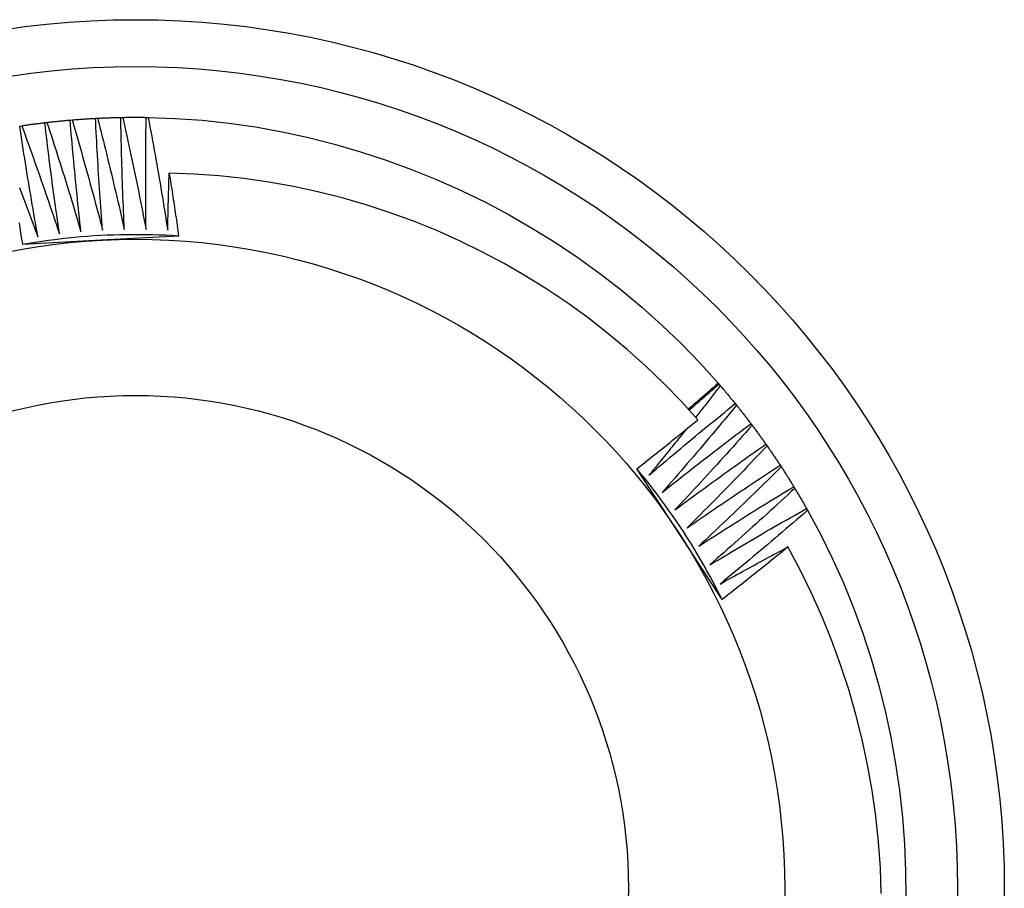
# Model space of a CAD drawing. Header units: inches. Extents: x 14 to 193, y 15 to 125.
# Tile 6 of 90: x 91.256 to 91.467, y 53.647 to 53.833. Entities that reach past the tile are written whole.
import ezdxf

# ---------------------------------------------------------------- set-up
doc = ezdxf.new("R2010")
doc.units = ezdxf.units.IN
doc.header["$LTSCALE"] = 12.41934
doc.header["$MEASUREMENT"] = 0
doc.layers.add('Visible Edges(ANSI)', color=7, linetype='Continuous', lineweight=25)
doc.layers.add('Visible Tangent Edges(ANSI)', color=7, linetype='Continuous', lineweight=25)

msp = doc.modelspace()

# ---------------------------------------------------------------- linework, layer by layer
at = {"layer": 'Visible Edges(ANSI)'}
for p, q in [((91.26722, 53.81169), (91.26766, 53.81172)), ((91.27265, 53.81206), (91.27308, 53.81208)), ((91.27808, 53.81225), (91.27852, 53.81226)), ((91.28352, 53.81226), (91.28396, 53.81226)), ((91.25642, 53.81041), (91.25686, 53.81047)), ((91.26181, 53.81114), (91.26225, 53.81119)), ((91.29047, 53.78684), (91.27385, 53.78595)), ((91.27385, 53.78595), (91.25706, 53.78505)), ((91.40601, 53.7553), (91.40619, 53.7551)), ((91.40619, 53.7551), (91.40648, 53.75476)), ((91.40968, 53.75093), (91.40996, 53.75058)), ((91.41303, 53.74664), (91.41329, 53.74629)), ((91.41623, 53.74225), (91.41649, 53.74189)), ((91.39778, 53.7229), (91.3886, 53.73699)), ((91.41929, 53.73775), (91.41953, 53.73738)), ((91.4222, 53.73316), (91.42243, 53.73278)), ((91.42496, 53.72847), (91.42517, 53.72809)), ((91.40686, 53.70895), (91.39778, 53.7229))]:
    msp.add_line(p, q, dxfattribs=at)
at = {"layer": 'Visible Edges(ANSI)', "flags": 128}
for points in [[(91.26225, 53.81119), (91.26246, 53.81121), (91.26266, 53.81123), (91.26287, 53.81126), (91.26308, 53.81128), (91.26328, 53.8113), (91.26349, 53.81133), (91.2637, 53.81135), (91.2639, 53.81137), (91.26411, 53.81139), (91.26432, 53.81141), (91.26453, 53.81143), (91.26473, 53.81145), (91.26494, 53.81147), (91.26515, 53.8115), (91.26535, 53.81152), (91.26556, 53.81153), (91.26577, 53.81155), (91.26598, 53.81157), (91.26618, 53.81159), (91.26639, 53.81161), (91.2666, 53.81163), (91.26681, 53.81165), (91.26701, 53.81166), (91.26722, 53.81168)], [(91.26955, 53.78777), (91.26944, 53.78877), (91.26933, 53.78976), (91.26922, 53.79076), (91.26911, 53.79175), (91.26901, 53.79275), (91.2689, 53.79374), (91.2688, 53.79474), (91.2687, 53.79573), (91.26859, 53.79673), (91.26849, 53.79773), (91.26839, 53.79872), (91.2683, 53.79972), (91.2682, 53.80071), (91.2681, 53.80171), (91.26801, 53.80271), (91.26792, 53.80371), (91.26783, 53.8047), (91.26774, 53.8057), (91.26765, 53.8067), (91.26756, 53.80769), (91.26747, 53.80869), (91.26739, 53.80969), (91.2673, 53.81069), (91.26722, 53.81169)], [(91.26766, 53.81172), (91.26787, 53.81174), (91.26807, 53.81176), (91.26828, 53.81177), (91.26849, 53.81179), (91.2687, 53.8118), (91.2689, 53.81182), (91.26911, 53.81184), (91.26932, 53.81185), (91.26953, 53.81187), (91.26974, 53.81188), (91.26994, 53.81189), (91.27015, 53.81191), (91.27036, 53.81192), (91.27057, 53.81193), (91.27077, 53.81195), (91.27098, 53.81196), (91.27119, 53.81197), (91.2714, 53.81199), (91.27161, 53.812), (91.27181, 53.81201), (91.27202, 53.81202), (91.27223, 53.81203), (91.27244, 53.81204), (91.27265, 53.81205)], [(91.26766, 53.81172), (91.26795, 53.81074), (91.26823, 53.80976), (91.26851, 53.80878), (91.2688, 53.8078), (91.26908, 53.80682), (91.26936, 53.80583), (91.26964, 53.80485), (91.26991, 53.80387), (91.27019, 53.80288), (91.27047, 53.8019), (91.27074, 53.80091), (91.27101, 53.79993), (91.27128, 53.79894), (91.27155, 53.79796), (91.27182, 53.79697), (91.27209, 53.79599), (91.27236, 53.795), (91.27262, 53.79401), (91.27289, 53.79302), (91.27315, 53.79204), (91.27341, 53.79105), (91.27367, 53.79006), (91.27393, 53.78907), (91.27419, 53.78808)], [(91.27419, 53.78808), (91.27411, 53.78908), (91.27403, 53.79008), (91.27396, 53.79107), (91.27388, 53.79207), (91.27381, 53.79307), (91.27374, 53.79407), (91.27366, 53.79507), (91.27359, 53.79607), (91.27353, 53.79706), (91.27346, 53.79806), (91.27339, 53.79906), (91.27333, 53.80006), (91.27326, 53.80106), (91.2732, 53.80206), (91.27314, 53.80306), (91.27308, 53.80406), (91.27302, 53.80506), (91.27296, 53.80606), (91.27291, 53.80706), (91.27285, 53.80806), (91.2728, 53.80906), (91.27275, 53.81006), (91.2727, 53.81106), (91.27265, 53.81206)], [(91.27308, 53.81208), (91.27329, 53.81209), (91.2735, 53.8121), (91.27371, 53.81211), (91.27392, 53.81212), (91.27413, 53.81213), (91.27433, 53.81214), (91.27454, 53.81214), (91.27475, 53.81215), (91.27496, 53.81216), (91.27517, 53.81217), (91.27537, 53.81218), (91.27558, 53.81218), (91.27579, 53.81219), (91.276, 53.8122), (91.27621, 53.8122), (91.27641, 53.81221), (91.27662, 53.81221), (91.27683, 53.81222), (91.27704, 53.81222), (91.27725, 53.81223), (91.27745, 53.81223), (91.27766, 53.81224), (91.27787, 53.81224), (91.27808, 53.81225)], [(91.27308, 53.81208), (91.27334, 53.81109), (91.27359, 53.8101), (91.27384, 53.80911), (91.27409, 53.80812), (91.27434, 53.80713), (91.27459, 53.80614), (91.27484, 53.80515), (91.27508, 53.80415), (91.27532, 53.80316), (91.27557, 53.80217), (91.27581, 53.80118), (91.27605, 53.80018), (91.27629, 53.79919), (91.27653, 53.79819), (91.27676, 53.7972), (91.277, 53.79621), (91.27723, 53.79521), (91.27746, 53.79421), (91.2777, 53.79322), (91.27793, 53.79222), (91.27815, 53.79123), (91.27838, 53.79023), (91.27861, 53.78923), (91.27883, 53.78823)], [(91.27883, 53.78823), (91.27879, 53.78923), (91.27874, 53.79023), (91.2787, 53.79123), (91.27866, 53.79223), (91.27862, 53.79323), (91.27858, 53.79423), (91.27854, 53.79523), (91.2785, 53.79624), (91.27847, 53.79724), (91.27843, 53.79824), (91.2784, 53.79924), (91.27837, 53.80024), (91.27834, 53.80124), (91.27831, 53.80224), (91.27828, 53.80324), (91.27825, 53.80424), (91.27822, 53.80524), (91.2782, 53.80624), (91.27818, 53.80724), (91.27816, 53.80824), (91.27813, 53.80925), (91.27812, 53.81025), (91.2781, 53.81125), (91.27808, 53.81225)], [(91.27852, 53.81226), (91.27873, 53.81226), (91.27894, 53.81226), (91.27914, 53.81227), (91.27935, 53.81227), (91.27956, 53.81227), (91.27977, 53.81227), (91.27998, 53.81227), (91.28019, 53.81228), (91.28039, 53.81228), (91.2806, 53.81228), (91.28081, 53.81228), (91.28102, 53.81228), (91.28123, 53.81228), (91.28143, 53.81228), (91.28164, 53.81228), (91.28185, 53.81228), (91.28206, 53.81228), (91.28227, 53.81227), (91.28248, 53.81227), (91.28268, 53.81227), (91.28289, 53.81227), (91.2831, 53.81227), (91.28331, 53.81226), (91.28352, 53.81226)], [(91.27852, 53.81226), (91.27874, 53.81126), (91.27896, 53.81026), (91.27918, 53.80926), (91.2794, 53.80827), (91.27961, 53.80727), (91.27983, 53.80627), (91.28004, 53.80527), (91.28025, 53.80427), (91.28046, 53.80327), (91.28067, 53.80227), (91.28088, 53.80127), (91.28109, 53.80027), (91.2813, 53.79927), (91.2815, 53.79827), (91.2817, 53.79727), (91.28191, 53.79626), (91.28211, 53.79526), (91.28231, 53.79426), (91.28251, 53.79326), (91.2827, 53.79225), (91.2829, 53.79125), (91.2831, 53.79024), (91.28329, 53.78924), (91.28348, 53.78824)], [(91.28348, 53.78824), (91.28347, 53.78924), (91.28346, 53.79024), (91.28345, 53.79124), (91.28344, 53.79224), (91.28343, 53.79324), (91.28342, 53.79424), (91.28342, 53.79524), (91.28341, 53.79624), (91.28341, 53.79724), (91.28341, 53.79825), (91.28341, 53.79925), (91.28341, 53.80025), (91.28341, 53.80125), (91.28341, 53.80225), (91.28342, 53.80325), (91.28342, 53.80425), (91.28343, 53.80525), (91.28344, 53.80626), (91.28345, 53.80726), (91.28346, 53.80826), (91.28347, 53.80926), (91.28349, 53.81026), (91.2835, 53.81126), (91.28352, 53.81226)], [(91.28396, 53.81226), (91.28973, 53.81205), (91.29549, 53.81164), (91.30123, 53.81102), (91.30695, 53.8102), (91.31263, 53.80917), (91.31828, 53.80795), (91.32387, 53.80653), (91.32942, 53.80491), (91.33491, 53.80311), (91.34033, 53.80112), (91.34569, 53.79895), (91.35097, 53.79659), (91.35616, 53.79406), (91.36127, 53.79135), (91.36628, 53.78848), (91.37118, 53.78543), (91.37598, 53.78221), (91.38067, 53.77883), (91.38523, 53.7753), (91.38967, 53.7716), (91.39397, 53.76775), (91.39813, 53.76375), (91.40215, 53.7596), (91.40602, 53.7553)], [(91.28396, 53.81226), (91.28414, 53.81125), (91.28433, 53.81025), (91.28452, 53.80924), (91.2847, 53.80824), (91.28488, 53.80723), (91.28507, 53.80623), (91.28525, 53.80522), (91.28543, 53.80422), (91.2856, 53.80321), (91.28578, 53.8022), (91.28596, 53.8012), (91.28613, 53.80019), (91.2863, 53.79918), (91.28648, 53.79818), (91.28665, 53.79717), (91.28682, 53.79616), (91.28698, 53.79515), (91.28715, 53.79414), (91.28732, 53.79313), (91.28748, 53.79212), (91.28764, 53.79112), (91.28781, 53.79011), (91.28797, 53.7891), (91.28813, 53.78809)], [(91.26032, 53.7867), (91.26015, 53.78769), (91.25997, 53.78867), (91.2598, 53.78966), (91.25962, 53.79064), (91.25945, 53.79163), (91.25928, 53.79262), (91.25911, 53.7936), (91.25894, 53.79459), (91.25878, 53.79558), (91.25861, 53.79656), (91.25845, 53.79755), (91.25828, 53.79854), (91.25812, 53.79953), (91.25796, 53.80051), (91.2578, 53.8015), (91.25764, 53.80249), (91.25749, 53.80348), (91.25733, 53.80447), (91.25718, 53.80546), (91.25702, 53.80645), (91.25687, 53.80744), (91.25672, 53.80843), (91.25657, 53.80942), (91.25642, 53.81041)], [(91.25686, 53.81047), (91.25706, 53.81051), (91.25727, 53.81054), (91.25748, 53.81057), (91.25768, 53.8106), (91.25789, 53.81062), (91.25809, 53.81065), (91.2583, 53.81068), (91.25851, 53.81071), (91.25871, 53.81074), (91.25892, 53.81077), (91.25913, 53.8108), (91.25933, 53.81082), (91.25954, 53.81085), (91.25974, 53.81088), (91.25995, 53.8109), (91.26016, 53.81093), (91.26036, 53.81096), (91.26057, 53.81098), (91.26078, 53.81101), (91.26098, 53.81103), (91.26119, 53.81106), (91.2614, 53.81108), (91.2616, 53.81111), (91.26181, 53.81113)], [(91.25686, 53.81047), (91.25721, 53.80951), (91.25756, 53.80855), (91.2579, 53.80759), (91.25825, 53.80663), (91.2586, 53.80567), (91.25894, 53.80471), (91.25928, 53.80375), (91.25963, 53.80278), (91.25997, 53.80182), (91.26031, 53.80086), (91.26064, 53.79989), (91.26098, 53.79893), (91.26132, 53.79796), (91.26165, 53.797), (91.26198, 53.79603), (91.26232, 53.79506), (91.26265, 53.7941), (91.26298, 53.79313), (91.26331, 53.79216), (91.26363, 53.79119), (91.26396, 53.79022), (91.26428, 53.78925), (91.26461, 53.78828), (91.26493, 53.78731)], [(91.26493, 53.78731), (91.26479, 53.7883), (91.26464, 53.78929), (91.2645, 53.79028), (91.26436, 53.79128), (91.26422, 53.79227), (91.26408, 53.79326), (91.26395, 53.79425), (91.26381, 53.79524), (91.26368, 53.79623), (91.26354, 53.79723), (91.26341, 53.79822), (91.26328, 53.79921), (91.26315, 53.8002), (91.26302, 53.8012), (91.2629, 53.80219), (91.26277, 53.80318), (91.26265, 53.80418), (91.26252, 53.80517), (91.2624, 53.80616), (91.26228, 53.80716), (91.26216, 53.80815), (91.26204, 53.80915), (91.26193, 53.81014), (91.26181, 53.81114)], [(91.26225, 53.81119), (91.26257, 53.81022), (91.26288, 53.80925), (91.2632, 53.80827), (91.26351, 53.8073), (91.26383, 53.80633), (91.26414, 53.80536), (91.26445, 53.80438), (91.26476, 53.80341), (91.26507, 53.80244), (91.26538, 53.80146), (91.26568, 53.80049), (91.26599, 53.79951), (91.26629, 53.79854), (91.26659, 53.79756), (91.2669, 53.79658), (91.2672, 53.79561), (91.2675, 53.79463), (91.26779, 53.79365), (91.26809, 53.79267), (91.26838, 53.79169), (91.26868, 53.79071), (91.26897, 53.78973), (91.26926, 53.78875), (91.26955, 53.78777)], [(91.28813, 53.78809), (91.28814, 53.78859), (91.28815, 53.7891), (91.28816, 53.78961), (91.28817, 53.79012), (91.28818, 53.79063), (91.28819, 53.79114), (91.2882, 53.79165), (91.28821, 53.79216), (91.28823, 53.79267), (91.28824, 53.79318), (91.28825, 53.79369), (91.28827, 53.79419), (91.28828, 53.7947), (91.28829, 53.79521), (91.28831, 53.79572), (91.28832, 53.79623), (91.28834, 53.79674), (91.28835, 53.79725), (91.28837, 53.79776), (91.28839, 53.79827), (91.2884, 53.79878), (91.28842, 53.79928), (91.28844, 53.79979), (91.28845, 53.8003)], [(91.40169, 53.74749), (91.39809, 53.75144), (91.39436, 53.75528), (91.39049, 53.75898), (91.3865, 53.76255), (91.38238, 53.76599), (91.37814, 53.76929), (91.37379, 53.77244), (91.36934, 53.77544), (91.36479, 53.77827), (91.36015, 53.78095), (91.35542, 53.78346), (91.35062, 53.78581), (91.34573, 53.78799), (91.34077, 53.79), (91.33574, 53.79184), (91.33065, 53.79351), (91.32549, 53.795), (91.32028, 53.79631), (91.31503, 53.79744), (91.30976, 53.79838), (91.30446, 53.79914), (91.29914, 53.79971), (91.2938, 53.8001), (91.28845, 53.8003)], [(91.28845, 53.8003), (91.28854, 53.79974), (91.28863, 53.79918), (91.28872, 53.79862), (91.28881, 53.79806), (91.28889, 53.7975), (91.28898, 53.79694), (91.28906, 53.79638), (91.28915, 53.79582), (91.28924, 53.79526), (91.28932, 53.7947), (91.2894, 53.79414), (91.28949, 53.79358), (91.28957, 53.79301), (91.28966, 53.79245), (91.28974, 53.79189), (91.28982, 53.79133), (91.2899, 53.79077), (91.28998, 53.79021), (91.29007, 53.78965), (91.29015, 53.78909), (91.29023, 53.78852), (91.29031, 53.78796), (91.29039, 53.7874), (91.29047, 53.78684)], [(91.25636, 53.79723), (91.25673, 53.79627), (91.25709, 53.79532), (91.25746, 53.79436), (91.25782, 53.79341), (91.25818, 53.79245), (91.25854, 53.79149), (91.2589, 53.79054), (91.25926, 53.78958), (91.25961, 53.78862), (91.25997, 53.78766), (91.26032, 53.7867)], [(91.25706, 53.78505), (91.25699, 53.78556), (91.25691, 53.78607), (91.25684, 53.78658), (91.25676, 53.7871), (91.25669, 53.78761), (91.25661, 53.78812), (91.25654, 53.78863), (91.25646, 53.78915), (91.25639, 53.78966)], [(91.29047, 53.78684), (91.28907, 53.78692), (91.28768, 53.78699), (91.28628, 53.78705), (91.28488, 53.78709), (91.28349, 53.78712), (91.28209, 53.78713), (91.28069, 53.78713), (91.27929, 53.78712), (91.2779, 53.78709), (91.2765, 53.78705), (91.2751, 53.787), (91.27371, 53.78693), (91.27231, 53.78685), (91.27092, 53.78675), (91.26953, 53.78664), (91.26813, 53.78652), (91.26674, 53.78638), (91.26535, 53.78623), (91.26397, 53.78606), (91.26258, 53.78588), (91.2612, 53.78569), (91.25981, 53.78548), (91.25843, 53.78526), (91.25706, 53.78503)], [(91.39963, 53.74979), (91.39989, 53.75002), (91.40016, 53.75025), (91.40043, 53.75048), (91.40069, 53.7507), (91.40096, 53.75093), (91.40123, 53.75116), (91.4015, 53.75139), (91.40176, 53.75162), (91.40203, 53.75185), (91.40229, 53.75208), (91.40256, 53.75231), (91.40283, 53.75254), (91.40309, 53.75277), (91.40336, 53.753), (91.40363, 53.75323), (91.40389, 53.75346), (91.40416, 53.75369), (91.40442, 53.75392), (91.40469, 53.75415), (91.40495, 53.75438), (91.40522, 53.75461), (91.40549, 53.75484), (91.40575, 53.75507), (91.40602, 53.7553)], [(91.39983, 53.74957), (91.40009, 53.7498), (91.40036, 53.75003), (91.40062, 53.75026), (91.40088, 53.75049), (91.40115, 53.75073), (91.40141, 53.75096), (91.40168, 53.75119), (91.40194, 53.75142), (91.40221, 53.75165), (91.40247, 53.75188), (91.40274, 53.75211), (91.403, 53.75234), (91.40327, 53.75257), (91.40353, 53.7528), (91.4038, 53.75303), (91.40406, 53.75326), (91.40433, 53.75349), (91.4046, 53.75372), (91.40486, 53.75395), (91.40513, 53.75418), (91.40539, 53.75441), (91.40566, 53.75464), (91.40593, 53.75487), (91.40619, 53.7551)], [(91.40648, 53.75476), (91.40626, 53.75448), (91.40604, 53.7542), (91.40583, 53.75392), (91.40561, 53.75364), (91.40539, 53.75336), (91.40517, 53.75308), (91.40495, 53.75279), (91.40473, 53.75251), (91.40451, 53.75223), (91.40429, 53.75195), (91.40408, 53.75167), (91.40386, 53.75139), (91.40364, 53.75111), (91.40342, 53.75083), (91.4032, 53.75055), (91.40298, 53.75027), (91.40276, 53.74999), (91.40254, 53.74971), (91.40232, 53.74943), (91.4021, 53.74915), (91.40188, 53.74887), (91.40165, 53.74859), (91.40143, 53.74831), (91.40121, 53.74803)], [(91.40648, 53.75476), (91.40662, 53.75461), (91.40675, 53.75445), (91.40689, 53.75429), (91.40702, 53.75413), (91.40716, 53.75397), (91.40729, 53.75381), (91.40743, 53.75365), (91.40756, 53.7535), (91.40769, 53.75334), (91.40783, 53.75318), (91.40796, 53.75302), (91.40809, 53.75286), (91.40823, 53.7527), (91.40836, 53.75254), (91.40849, 53.75238), (91.40862, 53.75221), (91.40876, 53.75205), (91.40889, 53.75189), (91.40902, 53.75173), (91.40915, 53.75157), (91.40928, 53.75141), (91.40941, 53.75125), (91.40955, 53.75109), (91.40968, 53.75092)], [(91.39118, 53.73559), (91.39194, 53.73624), (91.39271, 53.73689), (91.39347, 53.73754), (91.39423, 53.73819), (91.395, 53.73883), (91.39576, 53.73948), (91.39653, 53.74012), (91.3973, 53.74076), (91.39806, 53.74141), (91.39883, 53.74205), (91.3996, 53.74269), (91.40037, 53.74333), (91.40114, 53.74397), (91.40191, 53.7446), (91.40269, 53.74524), (91.40346, 53.74588), (91.40424, 53.74651), (91.40501, 53.74714), (91.40579, 53.74778), (91.40656, 53.74841), (91.40734, 53.74904), (91.40812, 53.74967), (91.4089, 53.7503), (91.40968, 53.75093)], [(91.40996, 53.75058), (91.4093, 53.7498), (91.40865, 53.74901), (91.408, 53.74823), (91.40734, 53.74744), (91.40669, 53.74666), (91.40603, 53.74588), (91.40537, 53.74509), (91.40471, 53.74431), (91.40405, 53.74353), (91.40339, 53.74275), (91.40273, 53.74197), (91.40207, 53.7412), (91.4014, 53.74042), (91.40074, 53.73964), (91.40007, 53.73887), (91.39941, 53.73809), (91.39874, 53.73732), (91.39807, 53.73655), (91.3974, 53.73577), (91.39673, 53.735), (91.39606, 53.73423), (91.39538, 53.73346), (91.39471, 53.73269), (91.39404, 53.73192)], [(91.40996, 53.75058), (91.41009, 53.75042), (91.41022, 53.75026), (91.41035, 53.7501), (91.41048, 53.74993), (91.41061, 53.74977), (91.41073, 53.74961), (91.41086, 53.74944), (91.41099, 53.74928), (91.41112, 53.74912), (91.41125, 53.74895), (91.41138, 53.74879), (91.41151, 53.74862), (91.41163, 53.74846), (91.41176, 53.74829), (91.41189, 53.74813), (91.41202, 53.74796), (91.41214, 53.7478), (91.41227, 53.74763), (91.4124, 53.74747), (91.41252, 53.7473), (91.41265, 53.74714), (91.41277, 53.74697), (91.4129, 53.74681), (91.41302, 53.74664)], [(91.3886, 53.73699), (91.38915, 53.73742), (91.3897, 53.73785), (91.39025, 53.73828), (91.3908, 53.73872), (91.39135, 53.73915), (91.3919, 53.73959), (91.39244, 53.74002), (91.39299, 53.74046), (91.39354, 53.74089), (91.39408, 53.74133), (91.39463, 53.74176), (91.39518, 53.7422), (91.39572, 53.74264), (91.39627, 53.74308), (91.39681, 53.74352), (91.39735, 53.74396), (91.3979, 53.74439), (91.39844, 53.74484), (91.39898, 53.74528), (91.39953, 53.74572), (91.40007, 53.74616), (91.40061, 53.7466), (91.40115, 53.74704), (91.40169, 53.74749)], [(91.39404, 53.73192), (91.39482, 53.73255), (91.3956, 53.73317), (91.39638, 53.73379), (91.39717, 53.73442), (91.39795, 53.73504), (91.39874, 53.73566), (91.39953, 53.73627), (91.40032, 53.73689), (91.4011, 53.73751), (91.40189, 53.73812), (91.40268, 53.73874), (91.40347, 53.73935), (91.40427, 53.73997), (91.40506, 53.74058), (91.40585, 53.74119), (91.40665, 53.7418), (91.40744, 53.74241), (91.40824, 53.74301), (91.40903, 53.74362), (91.40983, 53.74423), (91.41063, 53.74483), (91.41143, 53.74544), (91.41223, 53.74604), (91.41303, 53.74664)], [(91.41329, 53.74629), (91.41262, 53.74552), (91.41194, 53.74476), (91.41126, 53.744), (91.41058, 53.74324), (91.4099, 53.74247), (91.40921, 53.74171), (91.40853, 53.74095), (91.40785, 53.74019), (91.40716, 53.73944), (91.40648, 53.73868), (91.40579, 53.73792), (91.4051, 53.73717), (91.40441, 53.73641), (91.40372, 53.73566), (91.40303, 53.7349), (91.40234, 53.73415), (91.40164, 53.7334), (91.40095, 53.73265), (91.40026, 53.7319), (91.39956, 53.73115), (91.39886, 53.7304), (91.39817, 53.72966), (91.39747, 53.72891), (91.39677, 53.72816)], [(91.41329, 53.74629), (91.41342, 53.74612), (91.41354, 53.74596), (91.41367, 53.74579), (91.41379, 53.74562), (91.41391, 53.74545), (91.41404, 53.74529), (91.41416, 53.74512), (91.41429, 53.74495), (91.41441, 53.74478), (91.41453, 53.74462), (91.41465, 53.74445), (91.41478, 53.74428), (91.4149, 53.74411), (91.41502, 53.74394), (91.41514, 53.74377), (91.41526, 53.7436), (91.41539, 53.74344), (91.41551, 53.74327), (91.41563, 53.7431), (91.41575, 53.74293), (91.41587, 53.74276), (91.41599, 53.74259), (91.41611, 53.74242), (91.41623, 53.74225)], [(91.39911, 53.74538), (91.39878, 53.74497), (91.39845, 53.74456), (91.39813, 53.74415), (91.3978, 53.74374), (91.39747, 53.74333), (91.39714, 53.74292), (91.39681, 53.74251), (91.39648, 53.7421), (91.39616, 53.74169), (91.39583, 53.74129), (91.3955, 53.74088), (91.39517, 53.74047), (91.39484, 53.74006), (91.3945, 53.73965), (91.39417, 53.73925), (91.39384, 53.73884), (91.39351, 53.73843), (91.39318, 53.73803), (91.39285, 53.73762), (91.39251, 53.73721), (91.39218, 53.73681), (91.39185, 53.7364), (91.39152, 53.736), (91.39118, 53.73559)], [(91.39677, 53.72816), (91.39757, 53.72876), (91.39837, 53.72936), (91.39918, 53.72996), (91.39998, 53.73055), (91.40079, 53.73115), (91.40159, 53.73174), (91.4024, 53.73233), (91.40321, 53.73292), (91.40401, 53.73351), (91.40482, 53.7341), (91.40563, 53.73469), (91.40644, 53.73528), (91.40726, 53.73587), (91.40807, 53.73645), (91.40888, 53.73703), (91.4097, 53.73762), (91.41051, 53.7382), (91.41132, 53.73878), (91.41214, 53.73936), (91.41296, 53.73994), (91.41378, 53.74052), (91.41459, 53.7411), (91.41541, 53.74167), (91.41623, 53.74225)], [(91.41649, 53.74189), (91.41578, 53.74115), (91.41508, 53.74041), (91.41438, 53.73966), (91.41367, 53.73893), (91.41297, 53.73819), (91.41226, 53.73745), (91.41155, 53.73671), (91.41084, 53.73598), (91.41013, 53.73524), (91.40942, 53.73451), (91.40871, 53.73377), (91.408, 53.73304), (91.40728, 53.73231), (91.40657, 53.73158), (91.40585, 53.73085), (91.40514, 53.73012), (91.40442, 53.72939), (91.4037, 53.72866), (91.40298, 53.72794), (91.40226, 53.72721), (91.40154, 53.72649), (91.40082, 53.72576), (91.4001, 53.72504), (91.39937, 53.72432)], [(91.41649, 53.74189), (91.4166, 53.74172), (91.41672, 53.74155), (91.41684, 53.74138), (91.41696, 53.7412), (91.41708, 53.74103), (91.4172, 53.74086), (91.41732, 53.74069), (91.41743, 53.74052), (91.41755, 53.74035), (91.41767, 53.74018), (91.41779, 53.74), (91.4179, 53.73983), (91.41802, 53.73966), (91.41814, 53.73949), (91.41825, 53.73931), (91.41837, 53.73914), (91.41848, 53.73897), (91.4186, 53.73879), (91.41871, 53.73862), (91.41883, 53.73845), (91.41894, 53.73827), (91.41906, 53.7381), (91.41917, 53.73793), (91.41929, 53.73775)], [(91.40686, 53.70895), (91.40623, 53.7102), (91.4056, 53.71145), (91.40495, 53.71268), (91.40428, 53.71391), (91.40361, 53.71514), (91.40292, 53.71635), (91.40223, 53.71757), (91.40152, 53.71877), (91.40079, 53.71996), (91.40006, 53.72115), (91.39931, 53.72234), (91.39856, 53.72351), (91.39779, 53.72468), (91.39701, 53.72584), (91.39621, 53.72699), (91.39541, 53.72813), (91.3946, 53.72927), (91.39377, 53.73039), (91.39293, 53.73151), (91.39209, 53.73262), (91.39123, 53.73373), (91.39036, 53.73482), (91.38948, 53.7359), (91.38859, 53.73698)], [(91.39937, 53.72432), (91.40019, 53.72489), (91.40102, 53.72546), (91.40184, 53.72603), (91.40266, 53.7266), (91.40349, 53.72717), (91.40431, 53.72773), (91.40514, 53.7283), (91.40596, 53.72886), (91.40679, 53.72943), (91.40762, 53.72999), (91.40845, 53.73055), (91.40928, 53.73111), (91.41011, 53.73167), (91.41094, 53.73223), (91.41177, 53.73278), (91.4126, 53.73334), (91.41344, 53.7339), (91.41427, 53.73445), (91.41511, 53.735), (91.41594, 53.73555), (91.41678, 53.73611), (91.41762, 53.73666), (91.41845, 53.7372), (91.41929, 53.73775)], [(91.41953, 53.73738), (91.41881, 53.73667), (91.41808, 53.73595), (91.41735, 53.73523), (91.41662, 53.73452), (91.41589, 53.7338), (91.41516, 53.73309), (91.41443, 53.73237), (91.4137, 53.73166), (91.41296, 53.73095), (91.41223, 53.73024), (91.41149, 53.72953), (91.41076, 53.72882), (91.41002, 53.72811), (91.40928, 53.72741), (91.40854, 53.7267), (91.4078, 53.72599), (91.40706, 53.72529), (91.40632, 53.72459), (91.40558, 53.72388), (91.40483, 53.72318), (91.40409, 53.72248), (91.40334, 53.72178), (91.4026, 53.72108), (91.40185, 53.72039)], [(91.41953, 53.73738), (91.41965, 53.73721), (91.41976, 53.73704), (91.41987, 53.73686), (91.41999, 53.73669), (91.4201, 53.73651), (91.42021, 53.73634), (91.42032, 53.73616), (91.42044, 53.73598), (91.42055, 53.73581), (91.42066, 53.73563), (91.42077, 53.73546), (91.42088, 53.73528), (91.42099, 53.73511), (91.4211, 53.73493), (91.42121, 53.73475), (91.42132, 53.73458), (91.42143, 53.7344), (91.42154, 53.73422), (91.42165, 53.73404), (91.42176, 53.73387), (91.42187, 53.73369), (91.42198, 53.73351), (91.42209, 53.73334), (91.4222, 53.73316)], [(91.40185, 53.72039), (91.40269, 53.72093), (91.40353, 53.72147), (91.40437, 53.72202), (91.40521, 53.72256), (91.40606, 53.7231), (91.4069, 53.72364), (91.40774, 53.72417), (91.40859, 53.72471), (91.40943, 53.72525), (91.41028, 53.72578), (91.41113, 53.72632), (91.41197, 53.72685), (91.41282, 53.72738), (91.41367, 53.72791), (91.41452, 53.72844), (91.41537, 53.72897), (91.41622, 53.7295), (91.41707, 53.73002), (91.41793, 53.73055), (91.41878, 53.73107), (91.41963, 53.7316), (91.42049, 53.73212), (91.42134, 53.73264), (91.4222, 53.73316)], [(91.42243, 53.73278), (91.42168, 53.73209), (91.42093, 53.7314), (91.42018, 53.7307), (91.41943, 53.73001), (91.41867, 53.72932), (91.41792, 53.72863), (91.41716, 53.72794), (91.41641, 53.72725), (91.41565, 53.72657), (91.41489, 53.72588), (91.41414, 53.7252), (91.41338, 53.72451), (91.41262, 53.72383), (91.41186, 53.72315), (91.41109, 53.72247), (91.41033, 53.72179), (91.40957, 53.72111), (91.4088, 53.72043), (91.40804, 53.71975), (91.40727, 53.71907), (91.4065, 53.7184), (91.40574, 53.71772), (91.40497, 53.71705), (91.4042, 53.71638)], [(91.42243, 53.73278), (91.42254, 53.7326), (91.42264, 53.73243), (91.42275, 53.73225), (91.42286, 53.73207), (91.42297, 53.73189), (91.42307, 53.73171), (91.42318, 53.73153), (91.42329, 53.73135), (91.42339, 53.73117), (91.4235, 53.731), (91.4236, 53.73082), (91.42371, 53.73064), (91.42381, 53.73046), (91.42392, 53.73028), (91.42402, 53.7301), (91.42413, 53.72992), (91.42423, 53.72974), (91.42433, 53.72956), (91.42444, 53.72938), (91.42454, 53.72919), (91.42464, 53.72901), (91.42475, 53.72883), (91.42485, 53.72865), (91.42495, 53.72847)], [(91.4042, 53.71638), (91.40505, 53.71689), (91.40591, 53.71741), (91.40677, 53.71792), (91.40763, 53.71843), (91.40849, 53.71895), (91.40935, 53.71946), (91.41021, 53.71997), (91.41107, 53.72048), (91.41194, 53.72098), (91.4128, 53.72149), (91.41366, 53.722), (91.41453, 53.7225), (91.41539, 53.723), (91.41626, 53.72351), (91.41713, 53.72401), (91.41799, 53.72451), (91.41886, 53.72501), (91.41973, 53.72551), (91.4206, 53.726), (91.42147, 53.7265), (91.42234, 53.72699), (91.42321, 53.72749), (91.42408, 53.72798), (91.42496, 53.72847)], [(91.42517, 53.72809), (91.4244, 53.72742), (91.42363, 53.72675), (91.42285, 53.72608), (91.42208, 53.72542), (91.4213, 53.72475), (91.42053, 53.72409), (91.41975, 53.72342), (91.41897, 53.72276), (91.41819, 53.7221), (91.41742, 53.72144), (91.41663, 53.72078), (91.41585, 53.72012), (91.41507, 53.71946), (91.41429, 53.71881), (91.4135, 53.71815), (91.41272, 53.7175), (91.41193, 53.71684), (91.41115, 53.71619), (91.41036, 53.71554), (91.40957, 53.71488), (91.40878, 53.71423), (91.40799, 53.71359), (91.4072, 53.71294), (91.40641, 53.71229)], [(91.42517, 53.72809), (91.42791, 53.723), (91.43046, 53.71782), (91.43283, 53.71255), (91.435, 53.7072), (91.43698, 53.70178), (91.43877, 53.69629), (91.44037, 53.69074), (91.44178, 53.68513), (91.443, 53.67949), (91.44402, 53.6738), (91.44484, 53.66808), (91.44547, 53.66234), (91.44591, 53.65657), (91.44615, 53.6508), (91.44619, 53.64502)], [(91.40641, 53.71229), (91.40701, 53.71263), (91.40761, 53.71296), (91.40822, 53.7133), (91.40882, 53.71363), (91.40942, 53.71397), (91.41003, 53.7143), (91.41063, 53.71463), (91.41124, 53.71497), (91.41184, 53.7153), (91.41244, 53.71563), (91.41305, 53.71596), (91.41365, 53.71629), (91.41426, 53.71662), (91.41487, 53.71695), (91.41547, 53.71728), (91.41608, 53.71761), (91.41669, 53.71794), (91.41729, 53.71826), (91.4179, 53.71859), (91.41851, 53.71892), (91.41912, 53.71924), (91.41973, 53.71957), (91.42033, 53.71989), (91.42094, 53.72022)], [(91.42094, 53.72022), (91.42036, 53.71974), (91.41978, 53.71927), (91.4192, 53.71879), (91.41861, 53.71832), (91.41803, 53.71784), (91.41745, 53.71737), (91.41686, 53.7169), (91.41628, 53.71643), (91.41569, 53.71596), (91.4151, 53.71549), (91.41452, 53.71502), (91.41393, 53.71455), (91.41334, 53.71408), (91.41276, 53.71361), (91.41217, 53.71314), (91.41158, 53.71267), (91.41099, 53.71221), (91.4104, 53.71174), (91.40981, 53.71127), (91.40922, 53.71081), (91.40863, 53.71034), (91.40804, 53.70988), (91.40745, 53.70942), (91.40686, 53.70895)], [(91.44095, 53.64598), (91.44075, 53.65152), (91.44035, 53.65705), (91.43976, 53.66258), (91.43898, 53.66808), (91.43801, 53.67355), (91.43685, 53.67898), (91.4355, 53.68436), (91.43397, 53.68969), (91.43225, 53.69495), (91.43034, 53.70015), (91.42826, 53.70529), (91.426, 53.71034), (91.42356, 53.71532), (91.42094, 53.72022)]]:
    msp.add_lwpolyline(points, dxfattribs=at)
at = {"layer": 'Visible Edges(ANSI)'}
for radius in [0.18609, 0.17605, 0.13905]:
    msp.add_circle((91.28121, 53.6471), radius, dxfattribs=at)
at = {"layer": 'Visible Tangent Edges(ANSI)'}
msp.add_circle((91.28121, 53.6471), 0.10559, dxfattribs=at)

doc.saveas('drawing.dxf')
